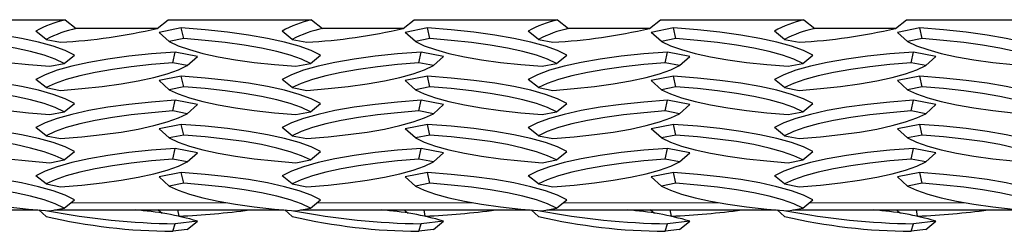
# Model space of a CAD drawing. Extents: x 0 to 17, y 0 to 11.
# Tile 73 of 81: x 12.5128 to 12.8253, y 6.8591 to 6.9262. Entities that reach past the tile are written whole.
import ezdxf

# ---------------------------------------------------------------- set-up
doc = ezdxf.new("R2010")
doc.units = 0
doc.header["$LTSCALE"] = 0.5
doc.header["$MEASUREMENT"] = 0
doc.linetypes.add('PHANTOM', pattern=[0.49999999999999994, 0.25, -0.05, 0.05, -0.05, 0.05, -0.05])
doc.layers.get('0').update_dxf_attribs({"linetype": 'CONTINUOUS'})

msp = doc.modelspace()

# ---------------------------------------------------------------- linework, layer by layer
at = {"color": 7, "linetype": 'Continuous', "lineweight": 25}
for p, q in [((12.48177372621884, 6.926215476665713), (12.52729238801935, 6.926215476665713)), ((12.52729238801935, 6.926215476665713), (12.53077893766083, 6.923457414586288)), ((12.55641217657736, 6.923457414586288), (12.55989872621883, 6.926215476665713)), ((12.55989872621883, 6.926215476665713), (12.60541738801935, 6.926215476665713)), ((12.60541738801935, 6.926215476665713), (12.60890393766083, 6.923457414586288)), ((12.63453717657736, 6.923457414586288), (12.63802372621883, 6.926215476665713)), ((12.63802372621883, 6.926215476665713), (12.68354238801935, 6.926215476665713)), ((12.68354238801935, 6.926215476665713), (12.68702893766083, 6.923457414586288)), ((12.71266217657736, 6.923457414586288), (12.71614872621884, 6.926215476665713)), ((12.71614872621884, 6.926215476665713), (12.76166738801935, 6.926215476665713)), ((12.76166738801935, 6.926215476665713), (12.76515393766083, 6.923457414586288)), ((12.79078717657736, 6.923457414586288), (12.79427372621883, 6.926215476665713)), ((12.79427372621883, 6.926215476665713), (12.83979238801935, 6.926215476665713)), ((12.52118819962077, 6.919970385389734), (12.51796293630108, 6.922581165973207)), ((12.55641217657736, 6.923457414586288), (12.53077893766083, 6.923457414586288)), ((12.56410165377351, 6.923584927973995), (12.55703058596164, 6.922200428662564)), ((12.56025584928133, 6.919295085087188), (12.55703058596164, 6.922200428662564)), ((12.56485386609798, 6.920195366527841), (12.56410165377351, 6.923584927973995)), ((12.59931319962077, 6.919970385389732), (12.59608793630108, 6.922581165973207)), ((12.63453717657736, 6.923457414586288), (12.60890393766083, 6.923457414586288)), ((12.64222665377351, 6.923584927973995), (12.63515558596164, 6.922200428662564)), ((12.63838084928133, 6.919295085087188), (12.63515558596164, 6.922200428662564)), ((12.64297886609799, 6.920195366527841), (12.64222665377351, 6.923584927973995)), ((12.67743819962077, 6.919970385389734), (12.67421293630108, 6.922581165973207)), ((12.71266217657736, 6.923457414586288), (12.68702893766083, 6.923457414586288)), ((12.72035165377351, 6.923584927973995), (12.71328058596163, 6.922200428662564)), ((12.71650584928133, 6.919295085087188), (12.71328058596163, 6.922200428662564)), ((12.72110386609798, 6.920195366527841), (12.72035165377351, 6.923584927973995)), ((12.75556319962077, 6.919970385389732), (12.75233793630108, 6.922581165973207)), ((12.79078717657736, 6.923457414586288), (12.76515393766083, 6.923457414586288)), ((12.79847665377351, 6.923584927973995), (12.79140558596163, 6.922200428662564)), ((12.79463084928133, 6.919295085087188), (12.79140558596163, 6.922200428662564)), ((12.79922886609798, 6.920195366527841), (12.79847665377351, 6.923584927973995)), ((12.52118819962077, 6.919970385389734), (12.52578621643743, 6.919070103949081)), ((12.56485386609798, 6.920195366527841), (12.56025584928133, 6.919295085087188)), ((12.59931319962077, 6.919970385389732), (12.60391121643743, 6.919070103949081)), ((12.64297886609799, 6.920195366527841), (12.63838084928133, 6.919295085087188)), ((12.67743819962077, 6.919970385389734), (12.68203621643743, 6.919070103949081)), ((12.72110386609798, 6.920195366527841), (12.71650584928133, 6.919295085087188)), ((12.75556319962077, 6.919970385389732), (12.76016121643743, 6.919070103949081)), ((12.79922886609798, 6.920195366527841), (12.79463084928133, 6.919295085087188)), ((12.56140489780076, 6.912548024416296), (12.56215711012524, 6.915937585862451)), ((12.56922817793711, 6.914553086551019), (12.56215711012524, 6.915937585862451)), ((12.63952989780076, 6.912548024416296), (12.64028211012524, 6.915937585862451)), ((12.64735317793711, 6.914553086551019), (12.64028211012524, 6.915937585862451)), ((12.71765489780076, 6.912548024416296), (12.71840711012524, 6.915937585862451)), ((12.72547817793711, 6.914553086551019), (12.71840711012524, 6.915937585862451)), ((12.79577989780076, 6.912548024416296), (12.79653211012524, 6.915937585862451)), ((12.80360317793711, 6.914553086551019), (12.79653211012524, 6.915937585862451)), ((12.52694556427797, 6.912321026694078), (12.53017082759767, 6.914931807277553)), ((12.56600291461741, 6.911647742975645), (12.56140489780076, 6.912548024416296)), ((12.56600291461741, 6.911647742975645), (12.56922817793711, 6.914553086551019)), ((12.60507056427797, 6.912321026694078), (12.60829582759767, 6.914931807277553)), ((12.64412791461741, 6.911647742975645), (12.63952989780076, 6.912548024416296)), ((12.64412791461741, 6.911647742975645), (12.64735317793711, 6.914553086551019)), ((12.68319556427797, 6.912321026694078), (12.68642082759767, 6.914931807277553)), ((12.72225291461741, 6.911647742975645), (12.71765489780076, 6.912548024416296)), ((12.72225291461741, 6.911647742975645), (12.72547817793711, 6.914553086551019)), ((12.76132056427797, 6.912321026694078), (12.76454582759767, 6.914931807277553)), ((12.80037791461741, 6.911647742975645), (12.79577989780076, 6.912548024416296)), ((12.80037791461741, 6.911647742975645), (12.80360317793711, 6.914553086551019)), ((12.52234754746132, 6.911420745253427), (12.52694556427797, 6.912321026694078)), ((12.60047254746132, 6.911420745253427), (12.60507056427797, 6.912321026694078)), ((12.67859754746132, 6.911420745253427), (12.68319556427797, 6.912321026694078)), ((12.75672254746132, 6.911420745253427), (12.76132056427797, 6.912321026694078)), ((12.52118819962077, 6.904673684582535), (12.51796293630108, 6.907284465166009)), ((12.56410165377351, 6.908288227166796), (12.55703058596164, 6.906903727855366)), ((12.56025584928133, 6.903998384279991), (12.55703058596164, 6.906903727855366)), ((12.56485386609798, 6.904898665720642), (12.56410165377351, 6.908288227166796)), ((12.59931319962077, 6.904673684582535), (12.59608793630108, 6.907284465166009)), ((12.64222665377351, 6.908288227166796), (12.63515558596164, 6.906903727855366)), ((12.63838084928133, 6.903998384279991), (12.63515558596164, 6.906903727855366)), ((12.64297886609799, 6.904898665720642), (12.64222665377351, 6.908288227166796)), ((12.67743819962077, 6.904673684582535), (12.67421293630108, 6.907284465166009)), ((12.72035165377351, 6.908288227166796), (12.71328058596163, 6.906903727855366)), ((12.71650584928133, 6.903998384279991), (12.71328058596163, 6.906903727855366)), ((12.72110386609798, 6.904898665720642), (12.72035165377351, 6.908288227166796)), ((12.75556319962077, 6.904673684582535), (12.75233793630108, 6.907284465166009)), ((12.79847665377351, 6.908288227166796), (12.79140558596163, 6.906903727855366)), ((12.79463084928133, 6.903998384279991), (12.79140558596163, 6.906903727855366)), ((12.79922886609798, 6.904898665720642), (12.79847665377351, 6.908288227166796)), ((12.52118819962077, 6.904673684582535), (12.52578621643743, 6.903773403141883)), ((12.56485386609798, 6.904898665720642), (12.56025584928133, 6.903998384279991)), ((12.59931319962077, 6.904673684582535), (12.60391121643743, 6.903773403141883)), ((12.64297886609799, 6.904898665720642), (12.63838084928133, 6.903998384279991)), ((12.67743819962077, 6.904673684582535), (12.68203621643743, 6.903773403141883)), ((12.72110386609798, 6.904898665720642), (12.71650584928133, 6.903998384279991)), ((12.75556319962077, 6.904673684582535), (12.76016121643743, 6.903773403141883)), ((12.79922886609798, 6.904898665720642), (12.79463084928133, 6.903998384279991)), ((12.56140489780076, 6.897251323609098), (12.56215711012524, 6.900640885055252)), ((12.56922817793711, 6.899256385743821), (12.56215711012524, 6.900640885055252)), ((12.63952989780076, 6.897251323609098), (12.64028211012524, 6.900640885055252)), ((12.64735317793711, 6.899256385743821), (12.64028211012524, 6.900640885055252)), ((12.71765489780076, 6.897251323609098), (12.71840711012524, 6.900640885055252)), ((12.72547817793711, 6.899256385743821), (12.71840711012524, 6.900640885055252)), ((12.79577989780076, 6.897251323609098), (12.79653211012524, 6.900640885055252)), ((12.80360317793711, 6.899256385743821), (12.79653211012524, 6.900640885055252)), ((12.52234754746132, 6.896124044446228), (12.52694556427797, 6.897024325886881)), ((12.52694556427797, 6.897024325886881), (12.53017082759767, 6.899635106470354)), ((12.56600291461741, 6.896351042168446), (12.56140489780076, 6.897251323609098)), ((12.56600291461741, 6.896351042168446), (12.56922817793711, 6.899256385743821)), ((12.60047254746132, 6.896124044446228), (12.60507056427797, 6.897024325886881)), ((12.60507056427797, 6.897024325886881), (12.60829582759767, 6.899635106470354)), ((12.64412791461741, 6.896351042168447), (12.63952989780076, 6.897251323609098)), ((12.64412791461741, 6.896351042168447), (12.64735317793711, 6.899256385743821)), ((12.67859754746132, 6.896124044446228), (12.68319556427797, 6.897024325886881)), ((12.68319556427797, 6.897024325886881), (12.68642082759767, 6.899635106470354)), ((12.72225291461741, 6.896351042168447), (12.71765489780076, 6.897251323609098)), ((12.72225291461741, 6.896351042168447), (12.72547817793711, 6.899256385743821)), ((12.75672254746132, 6.896124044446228), (12.76132056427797, 6.897024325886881)), ((12.76132056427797, 6.897024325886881), (12.76454582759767, 6.899635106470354)), ((12.80037791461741, 6.896351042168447), (12.79577989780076, 6.897251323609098)), ((12.80037791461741, 6.896351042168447), (12.80360317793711, 6.899256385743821)), ((12.52118819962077, 6.889376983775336), (12.51796293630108, 6.891987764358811)), ((12.56410165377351, 6.892991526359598), (12.55703058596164, 6.891607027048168)), ((12.56025584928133, 6.888701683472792), (12.55703058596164, 6.891607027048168)), ((12.56485386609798, 6.889601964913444), (12.56410165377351, 6.892991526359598)), ((12.59931319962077, 6.889376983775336), (12.59608793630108, 6.891987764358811)), ((12.64222665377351, 6.892991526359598), (12.63515558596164, 6.891607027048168)), ((12.63838084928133, 6.888701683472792), (12.63515558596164, 6.891607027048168)), ((12.64297886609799, 6.889601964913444), (12.64222665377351, 6.892991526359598)), ((12.67743819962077, 6.889376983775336), (12.67421293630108, 6.891987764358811)), ((12.72035165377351, 6.892991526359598), (12.71328058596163, 6.891607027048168)), ((12.71650584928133, 6.888701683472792), (12.71328058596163, 6.891607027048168)), ((12.72110386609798, 6.889601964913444), (12.72035165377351, 6.892991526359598)), ((12.75556319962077, 6.889376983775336), (12.75233793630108, 6.891987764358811)), ((12.79847665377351, 6.892991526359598), (12.79140558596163, 6.891607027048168)), ((12.79463084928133, 6.888701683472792), (12.79140558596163, 6.891607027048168)), ((12.79922886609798, 6.889601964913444), (12.79847665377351, 6.892991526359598)), ((12.52118819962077, 6.889376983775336), (12.52578621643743, 6.888476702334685)), ((12.56485386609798, 6.889601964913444), (12.56025584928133, 6.888701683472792)), ((12.59931319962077, 6.889376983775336), (12.60391121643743, 6.888476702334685)), ((12.64297886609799, 6.889601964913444), (12.63838084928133, 6.888701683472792)), ((12.67743819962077, 6.889376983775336), (12.68203621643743, 6.888476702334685)), ((12.72110386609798, 6.889601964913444), (12.71650584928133, 6.888701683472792)), ((12.75556319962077, 6.889376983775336), (12.76016121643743, 6.888476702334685)), ((12.79922886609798, 6.889601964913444), (12.79463084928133, 6.888701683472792)), ((12.56140489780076, 6.881954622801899), (12.56215711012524, 6.885344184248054)), ((12.56922817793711, 6.883959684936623), (12.56215711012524, 6.885344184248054)), ((12.63952989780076, 6.881954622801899), (12.64028211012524, 6.885344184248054)), ((12.64735317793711, 6.883959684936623), (12.64028211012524, 6.885344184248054)), ((12.71765489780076, 6.881954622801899), (12.71840711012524, 6.885344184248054)), ((12.72547817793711, 6.883959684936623), (12.71840711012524, 6.885344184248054)), ((12.79577989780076, 6.881954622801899), (12.79653211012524, 6.885344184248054)), ((12.80360317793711, 6.883959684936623), (12.79653211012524, 6.885344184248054)), ((12.52234754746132, 6.88082734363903), (12.52694556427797, 6.881727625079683)), ((12.52694556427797, 6.881727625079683), (12.53017082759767, 6.884338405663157)), ((12.56600291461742, 6.881054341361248), (12.56140489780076, 6.881954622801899)), ((12.56600291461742, 6.881054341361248), (12.56922817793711, 6.883959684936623)), ((12.60047254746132, 6.88082734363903), (12.60507056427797, 6.881727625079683)), ((12.60507056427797, 6.881727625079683), (12.60829582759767, 6.884338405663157)), ((12.64412791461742, 6.881054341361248), (12.63952989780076, 6.881954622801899)), ((12.64412791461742, 6.881054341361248), (12.64735317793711, 6.883959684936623)), ((12.67859754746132, 6.88082734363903), (12.68319556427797, 6.881727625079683)), ((12.68319556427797, 6.881727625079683), (12.68642082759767, 6.884338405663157)), ((12.72225291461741, 6.881054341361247), (12.71765489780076, 6.881954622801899)), ((12.72225291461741, 6.881054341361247), (12.72547817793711, 6.883959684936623)), ((12.75672254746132, 6.88082734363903), (12.76132056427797, 6.881727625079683)), ((12.76132056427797, 6.881727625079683), (12.76454582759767, 6.884338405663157)), ((12.80037791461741, 6.881054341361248), (12.79577989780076, 6.881954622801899)), ((12.80037791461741, 6.881054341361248), (12.80360317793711, 6.883959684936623)), ((12.52118819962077, 6.874080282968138), (12.51796293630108, 6.876691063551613)), ((12.56410165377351, 6.8776948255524), (12.55703058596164, 6.876310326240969)), ((12.56025584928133, 6.873404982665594), (12.55703058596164, 6.876310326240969)), ((12.56485386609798, 6.874305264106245), (12.56410165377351, 6.8776948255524)), ((12.59931319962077, 6.874080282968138), (12.59608793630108, 6.876691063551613)), ((12.64222665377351, 6.8776948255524), (12.63515558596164, 6.876310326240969)), ((12.63838084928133, 6.873404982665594), (12.63515558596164, 6.876310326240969)), ((12.64297886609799, 6.874305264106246), (12.64222665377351, 6.8776948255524)), ((12.67743819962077, 6.874080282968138), (12.67421293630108, 6.876691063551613)), ((12.72035165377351, 6.8776948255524), (12.71328058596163, 6.876310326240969)), ((12.71650584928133, 6.873404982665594), (12.71328058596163, 6.876310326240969)), ((12.72110386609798, 6.874305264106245), (12.72035165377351, 6.8776948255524)), ((12.75556319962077, 6.874080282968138), (12.75233793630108, 6.876691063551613)), ((12.79847665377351, 6.8776948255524), (12.79140558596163, 6.876310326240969)), ((12.79463084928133, 6.873404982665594), (12.79140558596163, 6.876310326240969)), ((12.79922886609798, 6.874305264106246), (12.79847665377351, 6.8776948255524)), ((12.52118819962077, 6.874080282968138), (12.52578621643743, 6.873180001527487)), ((12.56485386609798, 6.874305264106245), (12.56025584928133, 6.873404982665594)), ((12.59931319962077, 6.874080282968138), (12.60391121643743, 6.873180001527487)), ((12.64297886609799, 6.874305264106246), (12.63838084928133, 6.873404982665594)), ((12.67743819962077, 6.874080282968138), (12.68203621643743, 6.873180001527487)), ((12.72110386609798, 6.874305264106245), (12.71650584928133, 6.873404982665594)), ((12.75556319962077, 6.874080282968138), (12.76016121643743, 6.873180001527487)), ((12.79922886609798, 6.874305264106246), (12.79463084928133, 6.873404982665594)), ((12.52694556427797, 6.866430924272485), (12.53017082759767, 6.869041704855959)), ((12.60507056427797, 6.866430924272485), (12.60829582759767, 6.869041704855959)), ((12.68319556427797, 6.866430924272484), (12.68642082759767, 6.869041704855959)), ((12.76132056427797, 6.866430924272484), (12.76454582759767, 6.869041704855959)), ((12.44569919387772, 6.865819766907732), (12.51855253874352, 6.865819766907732)), ((12.52118819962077, 6.863755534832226), (12.51887739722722, 6.865819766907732)), ((12.52234754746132, 6.865530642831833), (12.52694556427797, 6.866430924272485)), ((12.52382419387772, 6.865819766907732), (12.59667753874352, 6.865819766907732)), ((12.55801543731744, 6.864683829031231), (12.55667859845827, 6.865819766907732)), ((12.56340919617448, 6.863857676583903), (12.56303615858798, 6.865819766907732)), ((12.59931319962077, 6.863755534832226), (12.59700239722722, 6.865819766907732)), ((12.60047254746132, 6.865530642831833), (12.60507056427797, 6.866430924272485)), ((12.60194919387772, 6.865819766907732), (12.67480253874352, 6.865819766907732)), ((12.63614043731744, 6.864683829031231), (12.63480359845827, 6.865819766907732)), ((12.64153419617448, 6.863857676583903), (12.64116115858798, 6.865819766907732)), ((12.67743819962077, 6.863755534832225), (12.67512739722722, 6.865819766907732)), ((12.67859754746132, 6.865530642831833), (12.68319556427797, 6.866430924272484)), ((12.68007419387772, 6.865819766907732), (12.75292753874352, 6.865819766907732)), ((12.71426543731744, 6.86468382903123), (12.71292859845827, 6.865819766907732)), ((12.71965919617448, 6.863857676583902), (12.71928615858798, 6.865819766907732)), ((12.75556319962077, 6.863755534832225), (12.75325239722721, 6.865819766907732)), ((12.75672254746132, 6.865530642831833), (12.76132056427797, 6.866430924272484)), ((12.75819919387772, 6.865819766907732), (12.83105253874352, 6.865819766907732)), ((12.79239043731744, 6.86468382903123), (12.79105359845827, 6.865819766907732)), ((12.79778419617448, 6.863857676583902), (12.79741115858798, 6.865819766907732)), ((12.56340919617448, 6.863857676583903), (12.56312568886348, 6.863885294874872)), ((12.64153419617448, 6.863857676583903), (12.64125068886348, 6.863885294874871)), ((12.71965919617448, 6.863857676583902), (12.71937568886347, 6.863885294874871)), ((12.79778419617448, 6.863857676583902), (12.79750068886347, 6.863885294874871)), ((12.56140489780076, 6.859057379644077), (12.56215711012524, 6.861473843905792)), ((12.56600291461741, 6.85959452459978), (12.56140489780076, 6.859057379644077)), ((12.56922817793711, 6.862299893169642), (12.56215711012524, 6.861473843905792)), ((12.56600291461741, 6.85959452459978), (12.56922817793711, 6.862299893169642)), ((12.63952989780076, 6.859057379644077), (12.64028211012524, 6.861473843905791)), ((12.64412791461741, 6.85959452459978), (12.63952989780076, 6.859057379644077)), ((12.64735317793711, 6.862299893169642), (12.64028211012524, 6.861473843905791)), ((12.64412791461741, 6.85959452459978), (12.64735317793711, 6.862299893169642)), ((12.71765489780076, 6.859057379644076), (12.71840711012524, 6.861473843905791)), ((12.72225291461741, 6.859594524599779), (12.71765489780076, 6.859057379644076)), ((12.72547817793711, 6.862299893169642), (12.71840711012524, 6.861473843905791)), ((12.72225291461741, 6.859594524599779), (12.72547817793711, 6.862299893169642)), ((12.79577989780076, 6.859057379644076), (12.79653211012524, 6.861473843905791)), ((12.80037791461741, 6.859594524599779), (12.79577989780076, 6.859057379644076)), ((12.80360317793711, 6.862299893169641), (12.79653211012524, 6.861473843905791)), ((12.80037791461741, 6.859594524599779), (12.80360317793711, 6.862299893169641))]:
    msp.add_line(p, q, dxfattribs=at)
at = {"color": 8, "linetype": 'PHANTOM', "lineweight": 18}
for p, q in [((12.52899267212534, 6.86808801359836), (12.57845024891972, 6.86808801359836)), ((12.60711767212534, 6.86808801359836), (12.65657524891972, 6.86808801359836)), ((12.68524267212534, 6.86808801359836), (12.73470024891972, 6.86808801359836)), ((12.76336767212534, 6.86808801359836), (12.81282524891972, 6.86808801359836))]:
    msp.add_line(p, q, dxfattribs=at)
at = {"color": 7, "linetype": 'Continuous', "lineweight": 25, "flags": 128}
for points in [[(12.53017082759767, 6.914931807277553), (12.52721601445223, 6.916409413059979), (12.52339494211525, 6.917808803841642), (12.51876054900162, 6.919110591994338), (12.51337704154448, 6.920296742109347), (12.50731900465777, 6.921350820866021), (12.50067036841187, 6.922258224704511), (12.49352324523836, 6.923006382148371), (12.48597665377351, 6.923584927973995)], [(12.60829582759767, 6.914931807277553), (12.60534101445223, 6.916409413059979), (12.60151994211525, 6.917808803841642), (12.59688554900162, 6.919110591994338), (12.59150204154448, 6.920296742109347), (12.58544400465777, 6.921350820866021), (12.57879536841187, 6.922258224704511), (12.57164824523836, 6.923006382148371), (12.56410165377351, 6.923584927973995)], [(12.68642082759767, 6.914931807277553), (12.68346601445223, 6.916409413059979), (12.67964494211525, 6.917808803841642), (12.67501054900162, 6.919110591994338), (12.66962704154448, 6.920296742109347), (12.66356900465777, 6.921350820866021), (12.65692036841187, 6.922258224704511), (12.64977324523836, 6.923006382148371), (12.64222665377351, 6.923584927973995)], [(12.76454582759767, 6.914931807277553), (12.76159101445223, 6.916409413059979), (12.75776994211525, 6.917808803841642), (12.75313554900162, 6.919110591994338), (12.74775204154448, 6.920296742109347), (12.74169400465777, 6.921350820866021), (12.73504536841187, 6.922258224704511), (12.72789824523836, 6.923006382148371), (12.72035165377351, 6.923584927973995)], [(12.84267082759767, 6.914931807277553), (12.83971601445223, 6.916409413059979), (12.83589494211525, 6.917808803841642), (12.83126054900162, 6.919110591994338), (12.82587704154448, 6.920296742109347), (12.81981900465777, 6.92135082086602), (12.81317036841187, 6.922258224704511), (12.80602324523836, 6.923006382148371), (12.79847665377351, 6.923584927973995)], [(12.48213084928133, 6.919295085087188), (12.48496363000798, 6.917968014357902), (12.48853162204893, 6.916710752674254), (12.49279068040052, 6.915538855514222), (12.49768810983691, 6.914466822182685), (12.503163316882, 6.913507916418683), (12.50914855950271, 6.912674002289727), (12.51556978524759, 6.911975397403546), (12.52234754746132, 6.911420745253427)], [(12.52694556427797, 6.912321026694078), (12.52411278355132, 6.913648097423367), (12.52054479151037, 6.914905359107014), (12.51628573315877, 6.916077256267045), (12.51138830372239, 6.917149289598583), (12.5059130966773, 6.918108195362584), (12.49992785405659, 6.918942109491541), (12.49350662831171, 6.919640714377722), (12.48672886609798, 6.920195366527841)], [(12.56025584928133, 6.919295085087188), (12.56308863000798, 6.917968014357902), (12.56665662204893, 6.916710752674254), (12.57091568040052, 6.915538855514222), (12.57581310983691, 6.914466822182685), (12.581288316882, 6.913507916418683), (12.58727355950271, 6.912674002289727), (12.5936947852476, 6.911975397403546), (12.60047254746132, 6.911420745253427)], [(12.60507056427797, 6.912321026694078), (12.60223778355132, 6.913648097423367), (12.59866979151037, 6.914905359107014), (12.59441073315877, 6.916077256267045), (12.58951330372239, 6.917149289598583), (12.5840380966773, 6.918108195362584), (12.57805285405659, 6.918942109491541), (12.57163162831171, 6.919640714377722), (12.56485386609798, 6.920195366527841)], [(12.63838084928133, 6.919295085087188), (12.64121363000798, 6.917968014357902), (12.64478162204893, 6.916710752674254), (12.64904068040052, 6.915538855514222), (12.65393810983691, 6.914466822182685), (12.659413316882, 6.913507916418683), (12.66539855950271, 6.912674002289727), (12.67181978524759, 6.911975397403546), (12.67859754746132, 6.911420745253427)], [(12.68319556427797, 6.912321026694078), (12.68036278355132, 6.913648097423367), (12.67679479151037, 6.914905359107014), (12.67253573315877, 6.916077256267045), (12.66763830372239, 6.917149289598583), (12.6621630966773, 6.918108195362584), (12.65617785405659, 6.918942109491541), (12.64975662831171, 6.919640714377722), (12.64297886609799, 6.920195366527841)], [(12.71650584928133, 6.919295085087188), (12.71933863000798, 6.917968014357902), (12.72290662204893, 6.916710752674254), (12.72716568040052, 6.915538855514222), (12.73206310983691, 6.914466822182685), (12.737538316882, 6.913507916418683), (12.74352355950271, 6.912674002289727), (12.74994478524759, 6.911975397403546), (12.75672254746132, 6.911420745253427)], [(12.76132056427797, 6.912321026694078), (12.75848778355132, 6.913648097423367), (12.75491979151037, 6.914905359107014), (12.75066073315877, 6.916077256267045), (12.74576330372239, 6.917149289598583), (12.7402880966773, 6.918108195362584), (12.73430285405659, 6.918942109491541), (12.72788162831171, 6.919640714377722), (12.72110386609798, 6.920195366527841)], [(12.79463084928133, 6.919295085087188), (12.79746363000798, 6.917968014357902), (12.80103162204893, 6.916710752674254), (12.80529068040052, 6.915538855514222), (12.81018810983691, 6.914466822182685), (12.815663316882, 6.913507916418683), (12.82164855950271, 6.912674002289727), (12.8280697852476, 6.911975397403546), (12.83484754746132, 6.911420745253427)], [(12.83944556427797, 6.912321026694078), (12.83661278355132, 6.913648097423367), (12.83304479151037, 6.914905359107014), (12.82878573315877, 6.916077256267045), (12.82388830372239, 6.917149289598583), (12.8184130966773, 6.918108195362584), (12.81242785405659, 6.918942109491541), (12.80600662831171, 6.919640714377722), (12.79922886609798, 6.920195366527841)], [(12.56215711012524, 6.915937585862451), (12.55461051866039, 6.915359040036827), (12.54746339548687, 6.914610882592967), (12.54081475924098, 6.913703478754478), (12.53475672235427, 6.912649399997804), (12.52937321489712, 6.911463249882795), (12.5247388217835, 6.910161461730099), (12.52091774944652, 6.908762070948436), (12.51796293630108, 6.907284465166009)], [(12.64028211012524, 6.915937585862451), (12.63273551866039, 6.915359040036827), (12.62558839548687, 6.914610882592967), (12.61893975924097, 6.913703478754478), (12.61288172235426, 6.912649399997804), (12.60749821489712, 6.911463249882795), (12.60286382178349, 6.910161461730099), (12.59904274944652, 6.908762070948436), (12.59608793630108, 6.907284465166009)], [(12.71840711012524, 6.915937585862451), (12.71086051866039, 6.915359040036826), (12.70371339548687, 6.914610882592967), (12.69706475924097, 6.913703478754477), (12.69100672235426, 6.912649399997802), (12.68562321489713, 6.911463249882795), (12.6809888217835, 6.910161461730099), (12.67716774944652, 6.908762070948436), (12.67421293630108, 6.907284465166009)], [(12.79653211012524, 6.915937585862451), (12.78898551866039, 6.915359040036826), (12.78183839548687, 6.914610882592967), (12.77518975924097, 6.913703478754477), (12.76913172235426, 6.912649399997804), (12.76374821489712, 6.911463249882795), (12.7591138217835, 6.910161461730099), (12.75529274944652, 6.908762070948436), (12.75233793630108, 6.907284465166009)], [(12.56140489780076, 6.912548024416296), (12.55462713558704, 6.911993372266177), (12.54820590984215, 6.911294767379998), (12.54222066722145, 6.910460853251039), (12.53674546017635, 6.909501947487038), (12.53184803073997, 6.908429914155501), (12.52758897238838, 6.907258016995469), (12.52402098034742, 6.906000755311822), (12.52118819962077, 6.904673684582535)], [(12.63952989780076, 6.912548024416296), (12.63275213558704, 6.911993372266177), (12.62633090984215, 6.911294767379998), (12.62034566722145, 6.910460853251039), (12.61487046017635, 6.909501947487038), (12.60997303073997, 6.908429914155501), (12.60571397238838, 6.907258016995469), (12.60214598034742, 6.906000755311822), (12.59931319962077, 6.904673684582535)], [(12.71765489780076, 6.912548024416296), (12.71087713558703, 6.911993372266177), (12.70445590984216, 6.911294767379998), (12.69847066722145, 6.910460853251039), (12.69299546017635, 6.909501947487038), (12.68809803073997, 6.908429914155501), (12.68383897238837, 6.907258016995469), (12.68027098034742, 6.906000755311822), (12.67743819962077, 6.904673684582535)], [(12.79577989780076, 6.912548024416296), (12.78900213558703, 6.911993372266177), (12.78258090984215, 6.911294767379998), (12.77659566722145, 6.910460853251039), (12.77112046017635, 6.909501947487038), (12.76622303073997, 6.908429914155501), (12.76196397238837, 6.907258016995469), (12.75839598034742, 6.906000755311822), (12.75556319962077, 6.904673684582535)], [(12.52578621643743, 6.903773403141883), (12.53256397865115, 6.904328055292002), (12.53898520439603, 6.905026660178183), (12.54497044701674, 6.905860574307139), (12.55044565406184, 6.906819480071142), (12.55534308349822, 6.907891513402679), (12.55960214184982, 6.90906341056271), (12.56317013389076, 6.910320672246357), (12.56600291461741, 6.911647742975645)], [(12.60391121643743, 6.903773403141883), (12.61068897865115, 6.904328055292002), (12.61711020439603, 6.905026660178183), (12.62309544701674, 6.905860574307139), (12.62857065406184, 6.906819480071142), (12.63346808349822, 6.907891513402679), (12.63772714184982, 6.90906341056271), (12.64129513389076, 6.910320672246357), (12.64412791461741, 6.911647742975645)], [(12.68203621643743, 6.903773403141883), (12.68881397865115, 6.904328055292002), (12.69523520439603, 6.905026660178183), (12.70122044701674, 6.905860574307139), (12.70669565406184, 6.906819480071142), (12.71159308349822, 6.907891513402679), (12.71585214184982, 6.90906341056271), (12.71942013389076, 6.910320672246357), (12.72225291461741, 6.911647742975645)], [(12.76016121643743, 6.903773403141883), (12.76693897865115, 6.904328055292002), (12.77336020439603, 6.905026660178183), (12.77934544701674, 6.905860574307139), (12.78482065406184, 6.906819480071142), (12.78971808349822, 6.907891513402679), (12.79397714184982, 6.90906341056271), (12.79754513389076, 6.910320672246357), (12.80037791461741, 6.911647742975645)], [(12.53017082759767, 6.899635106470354), (12.52721601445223, 6.901112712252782), (12.52339494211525, 6.902512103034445), (12.51876054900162, 6.90381389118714), (12.51337704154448, 6.905000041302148), (12.50731900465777, 6.906054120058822), (12.50067036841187, 6.906961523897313), (12.49352324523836, 6.907709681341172), (12.48597665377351, 6.908288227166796)], [(12.60829582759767, 6.899635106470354), (12.60534101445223, 6.901112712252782), (12.60151994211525, 6.902512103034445), (12.59688554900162, 6.90381389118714), (12.59150204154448, 6.905000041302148), (12.58544400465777, 6.906054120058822), (12.57879536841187, 6.906961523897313), (12.57164824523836, 6.907709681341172), (12.56410165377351, 6.908288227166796)], [(12.68642082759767, 6.899635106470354), (12.68346601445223, 6.901112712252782), (12.67964494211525, 6.902512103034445), (12.67501054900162, 6.90381389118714), (12.66962704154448, 6.905000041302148), (12.66356900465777, 6.906054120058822), (12.65692036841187, 6.906961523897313), (12.64977324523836, 6.907709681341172), (12.64222665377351, 6.908288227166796)], [(12.76454582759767, 6.899635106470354), (12.76159101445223, 6.901112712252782), (12.75776994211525, 6.902512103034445), (12.75313554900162, 6.90381389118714), (12.74775204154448, 6.905000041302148), (12.74169400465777, 6.906054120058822), (12.73504536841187, 6.906961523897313), (12.72789824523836, 6.907709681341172), (12.72035165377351, 6.908288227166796)], [(12.84267082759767, 6.899635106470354), (12.83971601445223, 6.901112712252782), (12.83589494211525, 6.902512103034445), (12.83126054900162, 6.90381389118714), (12.82587704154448, 6.905000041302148), (12.81981900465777, 6.906054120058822), (12.81317036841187, 6.906961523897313), (12.80602324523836, 6.907709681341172), (12.79847665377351, 6.908288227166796)], [(12.48213084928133, 6.903998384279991), (12.48496363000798, 6.902671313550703), (12.48853162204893, 6.901414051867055), (12.49279068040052, 6.900242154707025), (12.49768810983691, 6.899170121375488), (12.503163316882, 6.898211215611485), (12.50914855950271, 6.897377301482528), (12.51556978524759, 6.896678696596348), (12.52234754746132, 6.896124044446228)], [(12.52694556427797, 6.897024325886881), (12.52411278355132, 6.898351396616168), (12.52054479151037, 6.899608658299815), (12.51628573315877, 6.900780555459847), (12.51138830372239, 6.901852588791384), (12.5059130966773, 6.902811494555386), (12.49992785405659, 6.903645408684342), (12.49350662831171, 6.904344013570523), (12.48672886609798, 6.904898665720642)], [(12.56025584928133, 6.903998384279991), (12.56308863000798, 6.902671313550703), (12.56665662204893, 6.901414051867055), (12.57091568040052, 6.900242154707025), (12.57581310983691, 6.899170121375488), (12.581288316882, 6.898211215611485), (12.58727355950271, 6.897377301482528), (12.5936947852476, 6.896678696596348), (12.60047254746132, 6.896124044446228)], [(12.60507056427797, 6.897024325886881), (12.60223778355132, 6.898351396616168), (12.59866979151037, 6.899608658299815), (12.59441073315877, 6.900780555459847), (12.58951330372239, 6.901852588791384), (12.5840380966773, 6.902811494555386), (12.57805285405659, 6.903645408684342), (12.57163162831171, 6.904344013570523), (12.56485386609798, 6.904898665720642)], [(12.63838084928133, 6.903998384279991), (12.64121363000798, 6.902671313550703), (12.64478162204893, 6.901414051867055), (12.64904068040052, 6.900242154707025), (12.65393810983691, 6.899170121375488), (12.659413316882, 6.898211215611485), (12.66539855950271, 6.897377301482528), (12.67181978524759, 6.896678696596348), (12.67859754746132, 6.896124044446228)], [(12.68319556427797, 6.897024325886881), (12.68036278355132, 6.898351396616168), (12.67679479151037, 6.899608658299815), (12.67253573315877, 6.900780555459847), (12.66763830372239, 6.901852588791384), (12.6621630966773, 6.902811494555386), (12.65617785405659, 6.903645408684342), (12.64975662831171, 6.904344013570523), (12.64297886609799, 6.904898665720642)], [(12.71650584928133, 6.903998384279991), (12.71933863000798, 6.902671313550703), (12.72290662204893, 6.901414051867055), (12.72716568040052, 6.900242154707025), (12.73206310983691, 6.899170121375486), (12.737538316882, 6.898211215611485), (12.74352355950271, 6.897377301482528), (12.74994478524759, 6.896678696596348), (12.75672254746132, 6.896124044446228)], [(12.76132056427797, 6.897024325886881), (12.75848778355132, 6.898351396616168), (12.75491979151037, 6.899608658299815), (12.75066073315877, 6.900780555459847), (12.74576330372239, 6.901852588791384), (12.7402880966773, 6.902811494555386), (12.73430285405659, 6.903645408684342), (12.72788162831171, 6.904344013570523), (12.72110386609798, 6.904898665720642)], [(12.79463084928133, 6.903998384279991), (12.79746363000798, 6.902671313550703), (12.80103162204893, 6.901414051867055), (12.80529068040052, 6.900242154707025), (12.81018810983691, 6.899170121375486), (12.815663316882, 6.898211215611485), (12.82164855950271, 6.897377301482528), (12.82806978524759, 6.896678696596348), (12.83484754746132, 6.896124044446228)], [(12.83944556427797, 6.897024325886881), (12.83661278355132, 6.898351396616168), (12.83304479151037, 6.899608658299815), (12.82878573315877, 6.900780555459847), (12.82388830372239, 6.901852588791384), (12.8184130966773, 6.902811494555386), (12.81242785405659, 6.903645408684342), (12.80600662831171, 6.904344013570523), (12.79922886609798, 6.904898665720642)], [(12.56215711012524, 6.900640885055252), (12.55461051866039, 6.900062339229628), (12.54746339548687, 6.89931418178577), (12.54081475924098, 6.898406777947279), (12.53475672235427, 6.897352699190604), (12.52937321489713, 6.896166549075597), (12.5247388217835, 6.894864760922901), (12.52091774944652, 6.893465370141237), (12.51796293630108, 6.891987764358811)], [(12.64028211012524, 6.900640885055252), (12.63273551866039, 6.900062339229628), (12.62558839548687, 6.89931418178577), (12.61893975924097, 6.898406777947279), (12.61288172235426, 6.897352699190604), (12.60749821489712, 6.896166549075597), (12.60286382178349, 6.894864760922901), (12.59904274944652, 6.893465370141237), (12.59608793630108, 6.891987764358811)], [(12.71840711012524, 6.900640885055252), (12.71086051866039, 6.900062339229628), (12.70371339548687, 6.89931418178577), (12.69706475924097, 6.898406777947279), (12.69100672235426, 6.897352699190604), (12.68562321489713, 6.896166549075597), (12.6809888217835, 6.894864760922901), (12.67716774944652, 6.893465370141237), (12.67421293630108, 6.891987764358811)], [(12.79653211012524, 6.900640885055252), (12.78898551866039, 6.900062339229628), (12.78183839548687, 6.89931418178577), (12.77518975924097, 6.898406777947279), (12.76913172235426, 6.897352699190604), (12.76374821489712, 6.896166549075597), (12.7591138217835, 6.894864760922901), (12.75529274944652, 6.893465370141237), (12.75233793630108, 6.891987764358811)], [(12.56140489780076, 6.897251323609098), (12.55462713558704, 6.896696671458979), (12.54820590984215, 6.895998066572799), (12.54222066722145, 6.895164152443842), (12.53674546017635, 6.89420524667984), (12.53184803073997, 6.893133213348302), (12.52758897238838, 6.891961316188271), (12.52402098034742, 6.890704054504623), (12.52118819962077, 6.889376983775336)], [(12.63952989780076, 6.897251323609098), (12.63275213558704, 6.896696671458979), (12.62633090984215, 6.895998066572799), (12.62034566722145, 6.895164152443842), (12.61487046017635, 6.89420524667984), (12.60997303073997, 6.893133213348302), (12.60571397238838, 6.891961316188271), (12.60214598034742, 6.890704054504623), (12.59931319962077, 6.889376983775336)], [(12.71765489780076, 6.897251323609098), (12.71087713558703, 6.896696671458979), (12.70445590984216, 6.895998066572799), (12.69847066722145, 6.895164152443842), (12.69299546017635, 6.89420524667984), (12.68809803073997, 6.893133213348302), (12.68383897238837, 6.891961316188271), (12.68027098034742, 6.890704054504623), (12.67743819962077, 6.889376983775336)], [(12.79577989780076, 6.897251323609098), (12.78900213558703, 6.896696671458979), (12.78258090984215, 6.895998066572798), (12.77659566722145, 6.895164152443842), (12.77112046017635, 6.89420524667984), (12.76622303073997, 6.893133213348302), (12.76196397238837, 6.891961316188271), (12.75839598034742, 6.890704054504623), (12.75556319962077, 6.889376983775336)], [(12.52578621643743, 6.888476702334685), (12.53256397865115, 6.889031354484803), (12.53898520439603, 6.889729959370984), (12.54497044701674, 6.890563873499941), (12.55044565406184, 6.891522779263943), (12.55534308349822, 6.892594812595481), (12.55960214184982, 6.893766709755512), (12.56317013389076, 6.895023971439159), (12.56600291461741, 6.896351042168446)], [(12.60391121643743, 6.888476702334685), (12.61068897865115, 6.889031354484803), (12.61711020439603, 6.889729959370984), (12.62309544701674, 6.890563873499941), (12.62857065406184, 6.891522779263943), (12.63346808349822, 6.892594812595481), (12.63772714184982, 6.893766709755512), (12.64129513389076, 6.895023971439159), (12.64412791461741, 6.896351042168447)], [(12.68203621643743, 6.888476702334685), (12.68881397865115, 6.889031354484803), (12.69523520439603, 6.889729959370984), (12.70122044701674, 6.890563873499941), (12.70669565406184, 6.891522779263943), (12.71159308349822, 6.892594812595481), (12.71585214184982, 6.893766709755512), (12.71942013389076, 6.895023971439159), (12.72225291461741, 6.896351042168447)], [(12.76016121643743, 6.888476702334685), (12.76693897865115, 6.889031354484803), (12.77336020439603, 6.889729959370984), (12.77934544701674, 6.890563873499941), (12.78482065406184, 6.891522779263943), (12.78971808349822, 6.892594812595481), (12.79397714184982, 6.893766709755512), (12.79754513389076, 6.895023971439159), (12.80037791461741, 6.896351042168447)], [(12.53017082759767, 6.884338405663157), (12.52721601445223, 6.885816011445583), (12.52339494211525, 6.887215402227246), (12.51876054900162, 6.888517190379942), (12.51337704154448, 6.88970334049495), (12.50731900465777, 6.890757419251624), (12.50067036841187, 6.891664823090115), (12.49352324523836, 6.892412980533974), (12.48597665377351, 6.892991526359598)], [(12.60829582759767, 6.884338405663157), (12.60534101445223, 6.885816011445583), (12.60151994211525, 6.887215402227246), (12.59688554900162, 6.888517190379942), (12.59150204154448, 6.88970334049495), (12.58544400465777, 6.890757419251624), (12.57879536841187, 6.891664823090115), (12.57164824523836, 6.892412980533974), (12.56410165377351, 6.892991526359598)], [(12.68642082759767, 6.884338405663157), (12.68346601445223, 6.885816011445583), (12.67964494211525, 6.887215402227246), (12.67501054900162, 6.888517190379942), (12.66962704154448, 6.88970334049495), (12.66356900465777, 6.890757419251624), (12.65692036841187, 6.891664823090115), (12.64977324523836, 6.892412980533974), (12.64222665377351, 6.892991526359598)], [(12.76454582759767, 6.884338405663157), (12.76159101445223, 6.885816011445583), (12.75776994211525, 6.887215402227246), (12.75313554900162, 6.888517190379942), (12.74775204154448, 6.88970334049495), (12.74169400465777, 6.890757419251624), (12.73504536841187, 6.891664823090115), (12.72789824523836, 6.892412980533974), (12.72035165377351, 6.892991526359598)], [(12.84267082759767, 6.884338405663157), (12.83971601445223, 6.885816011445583), (12.83589494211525, 6.887215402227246), (12.83126054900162, 6.888517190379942), (12.82587704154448, 6.88970334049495), (12.81981900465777, 6.890757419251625), (12.81317036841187, 6.891664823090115), (12.80602324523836, 6.892412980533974), (12.79847665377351, 6.892991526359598)], [(12.48213084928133, 6.888701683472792), (12.48496363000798, 6.887374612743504), (12.48853162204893, 6.886117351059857), (12.49279068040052, 6.884945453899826), (12.49768810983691, 6.883873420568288), (12.503163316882, 6.882914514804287), (12.50914855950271, 6.88208060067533), (12.51556978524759, 6.881381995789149), (12.52234754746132, 6.88082734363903)], [(12.52694556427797, 6.881727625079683), (12.52411278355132, 6.88305469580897), (12.52054479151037, 6.884311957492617), (12.51628573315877, 6.885483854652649), (12.51138830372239, 6.886555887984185), (12.5059130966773, 6.887514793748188), (12.49992785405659, 6.888348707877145), (12.49350662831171, 6.889047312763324), (12.48672886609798, 6.889601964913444)], [(12.56025584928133, 6.888701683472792), (12.56308863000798, 6.887374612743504), (12.56665662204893, 6.886117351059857), (12.57091568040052, 6.884945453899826), (12.57581310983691, 6.883873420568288), (12.581288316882, 6.882914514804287), (12.58727355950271, 6.88208060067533), (12.5936947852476, 6.881381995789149), (12.60047254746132, 6.88082734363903)], [(12.60507056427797, 6.881727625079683), (12.60223778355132, 6.88305469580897), (12.59866979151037, 6.884311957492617), (12.59441073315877, 6.885483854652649), (12.58951330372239, 6.886555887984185), (12.5840380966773, 6.887514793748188), (12.57805285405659, 6.888348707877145), (12.57163162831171, 6.889047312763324), (12.56485386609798, 6.889601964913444)], [(12.63838084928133, 6.888701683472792), (12.64121363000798, 6.887374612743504), (12.64478162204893, 6.886117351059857), (12.64904068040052, 6.884945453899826), (12.65393810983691, 6.883873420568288), (12.659413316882, 6.882914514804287), (12.66539855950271, 6.88208060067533), (12.67181978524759, 6.881381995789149), (12.67859754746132, 6.88082734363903)], [(12.68319556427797, 6.881727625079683), (12.68036278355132, 6.88305469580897), (12.67679479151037, 6.884311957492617), (12.67253573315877, 6.885483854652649), (12.6676383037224, 6.886555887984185), (12.6621630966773, 6.887514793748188), (12.65617785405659, 6.888348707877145), (12.64975662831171, 6.889047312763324), (12.64297886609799, 6.889601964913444)], [(12.71650584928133, 6.888701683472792), (12.71933863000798, 6.887374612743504), (12.72290662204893, 6.886117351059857), (12.72716568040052, 6.884945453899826), (12.73206310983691, 6.883873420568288), (12.737538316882, 6.882914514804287), (12.74352355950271, 6.88208060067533), (12.74994478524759, 6.881381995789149), (12.75672254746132, 6.88082734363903)], [(12.76132056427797, 6.881727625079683), (12.75848778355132, 6.88305469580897), (12.75491979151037, 6.884311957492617), (12.75066073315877, 6.885483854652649), (12.74576330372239, 6.886555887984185), (12.7402880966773, 6.887514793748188), (12.73430285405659, 6.888348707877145), (12.72788162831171, 6.889047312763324), (12.72110386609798, 6.889601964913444)], [(12.79463084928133, 6.888701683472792), (12.79746363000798, 6.887374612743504), (12.80103162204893, 6.886117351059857), (12.80529068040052, 6.884945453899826), (12.81018810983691, 6.883873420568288), (12.815663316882, 6.882914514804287), (12.82164855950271, 6.88208060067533), (12.8280697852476, 6.881381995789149), (12.83484754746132, 6.88082734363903)], [(12.83944556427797, 6.881727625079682), (12.83661278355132, 6.883054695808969), (12.83304479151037, 6.884311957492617), (12.82878573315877, 6.885483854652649), (12.82388830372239, 6.886555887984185), (12.8184130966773, 6.887514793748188), (12.81242785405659, 6.888348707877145), (12.80600662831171, 6.889047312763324), (12.79922886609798, 6.889601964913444)], [(12.56215711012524, 6.885344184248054), (12.55461051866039, 6.884765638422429), (12.54746339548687, 6.884017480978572), (12.54081475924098, 6.88311007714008), (12.53475672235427, 6.882055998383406), (12.52937321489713, 6.880869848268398), (12.5247388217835, 6.879568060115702), (12.52091774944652, 6.878168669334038), (12.51796293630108, 6.876691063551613)], [(12.64028211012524, 6.885344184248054), (12.63273551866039, 6.884765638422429), (12.62558839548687, 6.88401748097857), (12.61893975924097, 6.88311007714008), (12.61288172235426, 6.882055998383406), (12.60749821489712, 6.880869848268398), (12.60286382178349, 6.879568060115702), (12.59904274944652, 6.878168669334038), (12.59608793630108, 6.876691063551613)], [(12.71840711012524, 6.885344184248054), (12.71086051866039, 6.884765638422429), (12.70371339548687, 6.88401748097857), (12.69706475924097, 6.88311007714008), (12.69100672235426, 6.882055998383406), (12.68562321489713, 6.880869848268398), (12.6809888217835, 6.879568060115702), (12.67716774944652, 6.878168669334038), (12.67421293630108, 6.876691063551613)], [(12.79653211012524, 6.885344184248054), (12.78898551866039, 6.884765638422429), (12.78183839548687, 6.88401748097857), (12.77518975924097, 6.88311007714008), (12.76913172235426, 6.882055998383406), (12.76374821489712, 6.880869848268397), (12.7591138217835, 6.879568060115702), (12.75529274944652, 6.878168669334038), (12.75233793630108, 6.876691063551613)], [(12.56140489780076, 6.881954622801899), (12.55462713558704, 6.881399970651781), (12.54820590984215, 6.8807013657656), (12.54222066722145, 6.879867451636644), (12.53674546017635, 6.878908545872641), (12.53184803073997, 6.877836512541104), (12.52758897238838, 6.876664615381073), (12.52402098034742, 6.875407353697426), (12.52118819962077, 6.874080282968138)], [(12.63952989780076, 6.881954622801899), (12.63275213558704, 6.881399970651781), (12.62633090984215, 6.8807013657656), (12.62034566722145, 6.879867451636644), (12.61487046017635, 6.878908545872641), (12.60997303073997, 6.877836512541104), (12.60571397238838, 6.876664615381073), (12.60214598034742, 6.875407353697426), (12.59931319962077, 6.874080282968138)], [(12.71765489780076, 6.881954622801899), (12.71087713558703, 6.881399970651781), (12.70445590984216, 6.8807013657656), (12.69847066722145, 6.879867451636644), (12.69299546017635, 6.878908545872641), (12.68809803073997, 6.877836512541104), (12.68383897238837, 6.876664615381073), (12.68027098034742, 6.875407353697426), (12.67743819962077, 6.874080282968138)], [(12.79577989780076, 6.881954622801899), (12.78900213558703, 6.881399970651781), (12.78258090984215, 6.8807013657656), (12.77659566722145, 6.879867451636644), (12.77112046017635, 6.878908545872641), (12.76622303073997, 6.877836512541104), (12.76196397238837, 6.876664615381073), (12.75839598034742, 6.875407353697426), (12.75556319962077, 6.874080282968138)], [(12.52578621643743, 6.873180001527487), (12.53256397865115, 6.873734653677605), (12.53898520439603, 6.874433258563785), (12.54497044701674, 6.875267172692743), (12.55044565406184, 6.876226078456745), (12.55534308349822, 6.877298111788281), (12.55960214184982, 6.878470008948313), (12.56317013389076, 6.879727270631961), (12.56600291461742, 6.881054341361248)], [(12.60391121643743, 6.873180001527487), (12.61068897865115, 6.873734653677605), (12.61711020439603, 6.874433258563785), (12.62309544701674, 6.875267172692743), (12.62857065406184, 6.876226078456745), (12.63346808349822, 6.877298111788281), (12.63772714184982, 6.878470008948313), (12.64129513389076, 6.879727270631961), (12.64412791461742, 6.881054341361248)], [(12.68203621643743, 6.873180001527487), (12.68881397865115, 6.873734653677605), (12.69523520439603, 6.874433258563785), (12.70122044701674, 6.875267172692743), (12.70669565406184, 6.876226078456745), (12.71159308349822, 6.877298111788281), (12.71585214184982, 6.878470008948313), (12.71942013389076, 6.879727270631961), (12.72225291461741, 6.881054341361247)], [(12.76016121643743, 6.873180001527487), (12.76693897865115, 6.873734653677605), (12.77336020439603, 6.874433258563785), (12.77934544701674, 6.875267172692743), (12.78482065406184, 6.876226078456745), (12.78971808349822, 6.877298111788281), (12.79397714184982, 6.878470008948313), (12.79754513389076, 6.879727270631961), (12.80037791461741, 6.881054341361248)], [(12.53017082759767, 6.869041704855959), (12.52721601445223, 6.870519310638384), (12.52339494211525, 6.871918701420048), (12.51876054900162, 6.873220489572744), (12.51337704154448, 6.874406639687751), (12.50731900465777, 6.875460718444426), (12.50067036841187, 6.876368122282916), (12.49352324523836, 6.877116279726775), (12.48597665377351, 6.8776948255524)], [(12.60829582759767, 6.869041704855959), (12.60534101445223, 6.870519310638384), (12.60151994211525, 6.871918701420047), (12.59688554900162, 6.873220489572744), (12.59150204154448, 6.874406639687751), (12.58544400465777, 6.875460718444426), (12.57879536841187, 6.876368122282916), (12.57164824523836, 6.877116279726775), (12.56410165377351, 6.8776948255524)], [(12.68642082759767, 6.869041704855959), (12.68346601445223, 6.870519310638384), (12.67964494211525, 6.871918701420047), (12.67501054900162, 6.873220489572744), (12.66962704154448, 6.874406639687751), (12.66356900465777, 6.875460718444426), (12.65692036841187, 6.876368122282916), (12.64977324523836, 6.877116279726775), (12.64222665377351, 6.8776948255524)], [(12.76454582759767, 6.869041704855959), (12.76159101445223, 6.870519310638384), (12.75776994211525, 6.871918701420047), (12.75313554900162, 6.873220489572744), (12.74775204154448, 6.874406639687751), (12.74169400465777, 6.875460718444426), (12.73504536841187, 6.876368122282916), (12.72789824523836, 6.877116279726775), (12.72035165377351, 6.8776948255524)], [(12.84267082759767, 6.869041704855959), (12.83971601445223, 6.870519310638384), (12.83589494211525, 6.871918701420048), (12.83126054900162, 6.873220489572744), (12.82587704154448, 6.874406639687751), (12.81981900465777, 6.875460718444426), (12.81317036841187, 6.876368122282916), (12.80602324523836, 6.877116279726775), (12.79847665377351, 6.8776948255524)], [(12.48213084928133, 6.873404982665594), (12.48496363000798, 6.872077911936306), (12.48853162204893, 6.870820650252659), (12.49279068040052, 6.869648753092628), (12.49768810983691, 6.868576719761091), (12.503163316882, 6.867617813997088), (12.50914855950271, 6.866783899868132), (12.51556978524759, 6.866085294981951), (12.52234754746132, 6.865530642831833)], [(12.52694556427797, 6.866430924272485), (12.52411278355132, 6.867757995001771), (12.52054479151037, 6.86901525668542), (12.51628573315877, 6.870187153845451), (12.51138830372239, 6.871259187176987), (12.5059130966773, 6.87221809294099), (12.49992785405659, 6.873052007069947), (12.49350662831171, 6.873750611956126), (12.48672886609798, 6.874305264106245)], [(12.56025584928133, 6.873404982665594), (12.56308863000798, 6.872077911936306), (12.56665662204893, 6.870820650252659), (12.57091568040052, 6.869648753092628), (12.57581310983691, 6.868576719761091), (12.581288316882, 6.867617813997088), (12.58727355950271, 6.866783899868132), (12.5936947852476, 6.866085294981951), (12.60047254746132, 6.865530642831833)], [(12.60507056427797, 6.866430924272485), (12.60223778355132, 6.867757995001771), (12.59866979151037, 6.86901525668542), (12.59441073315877, 6.870187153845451), (12.58951330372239, 6.871259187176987), (12.5840380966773, 6.87221809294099), (12.57805285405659, 6.873052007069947), (12.57163162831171, 6.873750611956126), (12.56485386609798, 6.874305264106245)], [(12.63838084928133, 6.873404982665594), (12.64121363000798, 6.872077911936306), (12.64478162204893, 6.870820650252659), (12.64904068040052, 6.869648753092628), (12.65393810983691, 6.868576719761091), (12.659413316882, 6.867617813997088), (12.66539855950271, 6.866783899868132), (12.67181978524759, 6.866085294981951), (12.67859754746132, 6.865530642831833)], [(12.68319556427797, 6.866430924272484), (12.68036278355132, 6.867757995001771), (12.67679479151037, 6.86901525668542), (12.67253573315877, 6.870187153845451), (12.66763830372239, 6.871259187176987), (12.6621630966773, 6.87221809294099), (12.65617785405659, 6.873052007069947), (12.64975662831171, 6.873750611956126), (12.64297886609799, 6.874305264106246)], [(12.71650584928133, 6.873404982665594), (12.71933863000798, 6.872077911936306), (12.72290662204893, 6.870820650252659), (12.72716568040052, 6.869648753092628), (12.73206310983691, 6.868576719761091), (12.737538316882, 6.867617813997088), (12.74352355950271, 6.866783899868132), (12.74994478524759, 6.866085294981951), (12.75672254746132, 6.865530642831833)], [(12.76132056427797, 6.866430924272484), (12.75848778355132, 6.867757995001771), (12.75491979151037, 6.869015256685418), (12.75066073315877, 6.87018715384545), (12.74576330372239, 6.871259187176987), (12.7402880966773, 6.872218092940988), (12.73430285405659, 6.873052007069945), (12.72788162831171, 6.873750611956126), (12.72110386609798, 6.874305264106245)], [(12.79463084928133, 6.873404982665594), (12.79746363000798, 6.872077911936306), (12.80103162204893, 6.870820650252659), (12.80529068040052, 6.869648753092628), (12.81018810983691, 6.868576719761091), (12.815663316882, 6.867617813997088), (12.82164855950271, 6.866783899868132), (12.82806978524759, 6.866085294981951), (12.83484754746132, 6.865530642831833)], [(12.83944556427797, 6.866430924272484), (12.83661278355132, 6.867757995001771), (12.83304479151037, 6.869015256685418), (12.82878573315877, 6.87018715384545), (12.82388830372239, 6.871259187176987), (12.8184130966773, 6.872218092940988), (12.81242785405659, 6.873052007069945), (12.80600662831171, 6.873750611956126), (12.79922886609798, 6.874305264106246)]]:
    msp.add_lwpolyline(points, dxfattribs=at)
at = {"color": 7, "linetype": 'Continuous', "lineweight": 25}
for centre, radius, start, end in [((12.53658605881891, 6.888566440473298), 0.03877914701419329, 103.8662617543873, 118.7007831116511), ((12.61471105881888, 6.888566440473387), 0.03877914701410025, 103.8662617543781, 118.7007831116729), ((12.69283605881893, 6.88856644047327), 0.03877914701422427, 103.8662617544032, 118.7007831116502), ((12.77096105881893, 6.888566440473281), 0.03877914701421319, 103.8662617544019, 118.700783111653), ((12.5404576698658, 6.881904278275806), 0.04266545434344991, 103.1117905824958, 116.8490203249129), ((12.51607200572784, 7.095967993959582), 0.1771644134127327, 273.1431964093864, 283.1616436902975), ((12.61858266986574, 6.881904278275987), 0.0426654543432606, 103.111790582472, 116.8490203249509), ((12.59419700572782, 7.095967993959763), 0.1771644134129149, 273.1431964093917, 283.1616436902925), ((12.69670766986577, 6.881904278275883), 0.04266545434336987, 103.1117905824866, 116.8490203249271), ((12.6723220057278, 7.095967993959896), 0.1771644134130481, 273.1431964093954, 283.1616436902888), ((12.77483266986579, 6.881904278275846), 0.04266545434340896, 103.1117905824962, 116.8490203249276), ((12.75044700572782, 7.095967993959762), 0.177164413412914, 273.1431964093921, 283.1616436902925), ((12.54258675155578, 6.770108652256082), 0.09596348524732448, 73.88176280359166, 85.8437733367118), ((12.54969211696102, 7.148782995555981), 0.2852553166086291, 272.7562464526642, 277.2682127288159), ((12.62071175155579, 6.770108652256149), 0.09596348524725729, 73.88176280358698, 85.8437733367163), ((12.62781711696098, 7.148782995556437), 0.2852553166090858, 272.7562464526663, 277.2682127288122), ((12.69883675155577, 6.770108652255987), 0.09596348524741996, 73.88176280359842, 85.843773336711), ((12.70594211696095, 7.14878299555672), 0.2852553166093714, 272.7562464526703, 277.2682127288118), ((12.77696175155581, 6.770108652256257), 0.09596348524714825, 73.88176280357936, 85.84377333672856), ((12.784067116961, 7.148782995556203), 0.2852553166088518, 272.7562464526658, 277.2682127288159), ((12.56265785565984, 7.044261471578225), 0.1852083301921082, 257.0613177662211, 269.6123838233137), ((12.56451689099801, 7.086789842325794), 0.2253283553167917, 259.0261899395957, 269.3999514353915), ((12.64078285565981, 7.044261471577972), 0.185208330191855, 257.0613177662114, 269.6123838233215), ((12.64264189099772, 7.086789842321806), 0.2253283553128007, 259.0261899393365, 269.3999514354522), ((12.71890785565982, 7.04426147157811), 0.1852083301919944, 257.0613177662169, 269.6123838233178), ((12.72076689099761, 7.086789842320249), 0.2253283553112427, 259.0261899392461, 269.3999514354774), ((12.79703285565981, 7.04426147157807), 0.1852083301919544, 257.0613177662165, 269.6123838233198), ((12.79889189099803, 7.086789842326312), 0.2253283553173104, 259.0261899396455, 269.3999514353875)]:
    msp.add_arc(centre, radius, start, end, dxfattribs=at)

doc.saveas('drawing.dxf')
